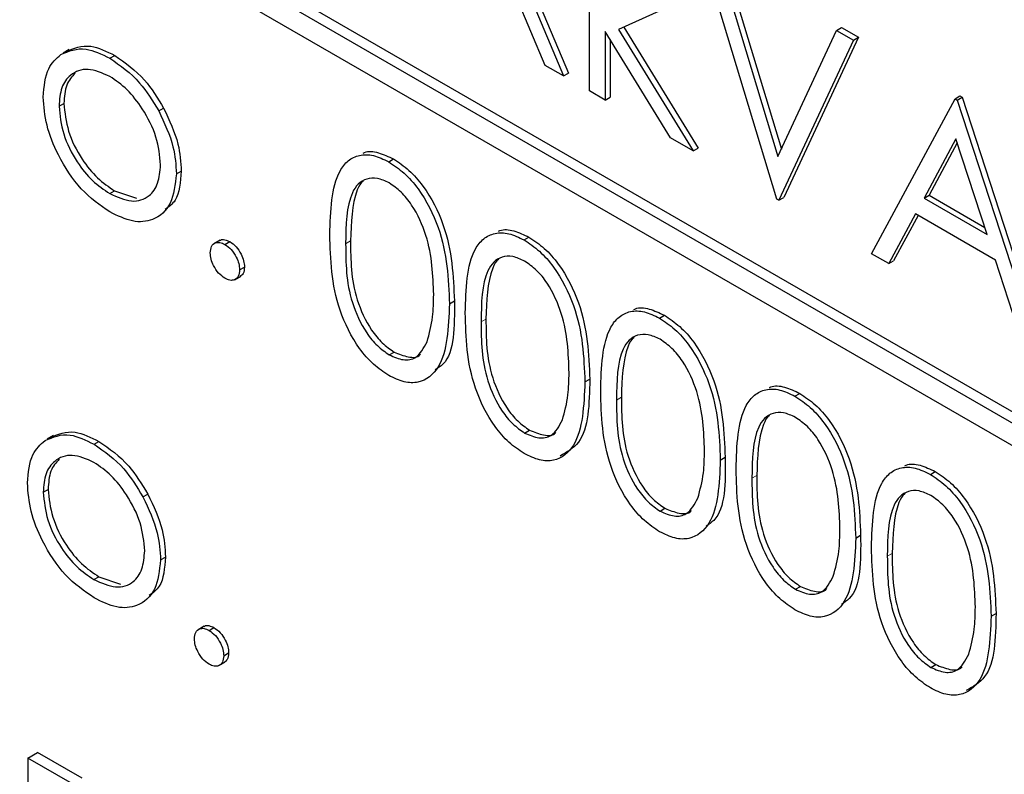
# Paper-space layout 'Blatt4' of a CAD drawing. Header units: millimetres. Extents: x 5 to 418, y 2 to 292.
# Tile 27 of 77: x 89.22 to 92.78, y 172.77 to 175.5. Entities that reach past the tile are written whole.
import ezdxf

# ---------------------------------------------------------------- set-up
doc = ezdxf.new("R2010")
doc.units = ezdxf.units.MM

psp = doc.layouts.new('Blatt4')

# ---------------------------------------------------------------- linework, layer by layer
at = {"color": 7, "linetype": 'Continuous', "lineweight": 25}
for p, q in [((103.2758, 167.9993), (86.3052, 177.7962)), ((103.3111, 168.0197), (86.3406, 177.8166)), ((86.3052, 177.7146), (103.2758, 167.9177)), ((91.2804, 175.2429), (91.2804, 175.9967)), ((90.9966, 175.802), (91.2043, 175.3073)), ((90.9789, 175.7918), (91.1866, 175.2971)), ((91.1207, 175.3352), (90.9459, 175.7514)), ((91.9576, 174.852), (91.6884, 175.7423)), ((91.7496, 175.707), (91.9617, 175.0054)), ((91.7672, 175.7172), (91.9743, 175.0325)), ((91.6313, 175.5774), (91.3857, 175.4648)), ((91.5738, 175.0736), (91.3375, 175.4574)), ((91.3375, 175.4574), (91.3375, 175.21)), ((91.3857, 175.4648), (91.6557, 175.0263)), ((91.4044, 175.4734), (91.6734, 175.0365)), ((91.9617, 175.0054), (92.1738, 175.4621)), ((92.1738, 175.4621), (92.1915, 175.4723)), ((92.1738, 175.4621), (92.235, 175.4268)), ((92.1915, 175.4723), (92.2527, 175.437)), ((91.3552, 175.4287), (91.3552, 175.2202)), ((92.235, 175.4268), (91.9658, 174.8473)), ((92.2527, 175.437), (91.9835, 174.8575)), ((92.235, 175.4268), (92.2527, 175.437)), ((89.3999, 175.3924), (89.3778, 175.3796)), ((89.5469, 175.3612), (89.5646, 175.3714)), ((91.1866, 175.2971), (91.1207, 175.3352)), ((91.1866, 175.2971), (91.2043, 175.3073)), ((91.3375, 175.21), (91.2804, 175.2429)), ((89.3631, 175.1875), (89.3808, 175.1977)), ((91.3375, 175.21), (91.3552, 175.2202)), ((92.3003, 174.6542), (92.6022, 175.2148)), ((92.6022, 175.2148), (92.6199, 175.225)), ((92.6022, 175.2148), (92.6103, 175.2101)), ((92.6103, 175.2101), (92.628, 175.2203)), ((92.6103, 175.2101), (92.9041, 174.3056)), ((92.6199, 175.225), (92.628, 175.2203)), ((92.628, 175.2203), (92.9217, 174.3159)), ((89.7236, 175.1707), (89.7413, 175.1809)), ((91.6557, 175.0263), (91.5738, 175.0736)), ((92.6056, 175.0696), (92.4904, 174.8554)), ((92.6102, 175.0555), (92.5081, 174.8656)), ((92.7178, 174.7241), (92.6056, 175.0696)), ((91.6557, 175.0263), (91.6734, 175.0365)), ((90.5549, 174.9866), (90.5726, 174.9968)), ((89.7874, 174.943), (89.805, 174.9532)), ((89.5467, 174.8714), (89.5643, 174.8816)), ((89.5643, 174.8816), (89.6427, 174.8553)), ((91.9658, 174.8473), (91.9576, 174.852)), ((91.9658, 174.8473), (91.9835, 174.8575)), ((92.4904, 174.8554), (92.5081, 174.8656)), ((92.4904, 174.8554), (92.7178, 174.7241)), ((92.5081, 174.8656), (92.7096, 174.7492)), ((92.4594, 174.7979), (92.3626, 174.6182)), ((92.4687, 174.7925), (92.3803, 174.6284)), ((92.7479, 174.6313), (92.4594, 174.7979)), ((89.9452, 174.7031), (89.9231, 174.6903)), ((89.9628, 174.6877), (89.9804, 174.6979)), ((91.0445, 174.704), (91.0621, 174.7142)), ((92.3626, 174.6182), (92.3003, 174.6542)), ((92.3626, 174.6182), (92.3803, 174.6284)), ((92.842, 174.3415), (92.7479, 174.6313)), ((90.0158, 174.5959), (90.0335, 174.6061)), ((89.9978, 174.5602), (90.0199, 174.5729)), ((90.7746, 174.4732), (90.7923, 174.4834)), ((91.534, 174.4214), (91.5517, 174.4316)), ((90.5568, 174.2883), (90.5745, 174.2985)), ((91.2641, 174.1906), (91.2818, 174.2008)), ((92.0235, 174.1388), (92.0412, 174.149)), ((91.0464, 174.0057), (91.0641, 174.0159)), ((89.3428, 173.9964), (89.3207, 173.9836)), ((89.4898, 173.9652), (89.5075, 173.9754)), ((91.7537, 173.908), (91.7713, 173.9182)), ((92.5131, 173.8562), (92.5307, 173.8664)), ((89.306, 173.7915), (89.3236, 173.8017)), ((89.6665, 173.7747), (89.6842, 173.7849)), ((91.5359, 173.723), (91.5536, 173.7333)), ((92.2432, 173.6254), (92.2609, 173.6356)), ((89.7302, 173.547), (89.7479, 173.5572)), ((89.4895, 173.4754), (89.5072, 173.4856)), ((89.5072, 173.4856), (89.5856, 173.4593)), ((92.0254, 173.4404), (92.0431, 173.4507)), ((92.7327, 173.3428), (92.7504, 173.353)), ((89.8881, 173.3071), (89.866, 173.2943)), ((89.9057, 173.2918), (89.9233, 173.302)), ((89.9587, 173.1999), (89.9764, 173.2101)), ((89.9407, 173.1642), (89.9628, 173.1769)), ((92.515, 173.1578), (92.5327, 173.168)), ((89.2501, 172.83), (89.2855, 172.8504)), ((89.4474, 172.757), (89.2855, 172.8504)), ((89.412, 172.7366), (89.2501, 172.83)), ((89.2501, 172.83), (89.2501, 171.6052))]:
    psp.add_line(p, q, dxfattribs=at)
at = {"color": 7, "linetype": 'Continuous', "lineweight": 18}
for p, q in [((90.3993, 174.6901), (90.4169, 174.7003)), ((90.8888, 174.4075), (90.9065, 174.4177)), ((91.3783, 174.1249), (91.396, 174.1351)), ((91.8679, 173.8423), (91.8856, 173.8525)), ((92.3574, 173.5597), (92.3751, 173.5699))]:
    psp.add_line(p, q, dxfattribs=at)
at = {"color": 7, "linetype": 'Continuous', "lineweight": 25}
for points, knots in [([(89.3874, 175.3848), (89.4161, 175.397), (89.4675, 175.4188), (89.5349, 175.3859), (89.5646, 175.3714)], [0, 0, 0, 0, 0.558886, 1, 1, 1, 1]), ([(89.306, 175.2209), (89.3093, 175.2585), (89.3154, 175.3258), (89.3531, 175.3597), (89.3697, 175.3746)], [0, 0, 0, 0, 0.559292, 1, 1, 1, 1]), ([(89.3697, 175.3746), (89.3985, 175.3868), (89.4499, 175.4086), (89.5172, 175.3757), (89.5469, 175.3612)], [0, 0, 0, 0, 0.558886, 1, 1, 1, 1]), ([(89.5646, 175.3714), (89.6023, 175.3451), (89.6698, 175.298), (89.7194, 175.2167), (89.7413, 175.1809)], [0, 0, 0, 0, 0.559184, 1, 1, 1, 1]), ([(89.5469, 175.3612), (89.5847, 175.3349), (89.6522, 175.2878), (89.7017, 175.2065), (89.7236, 175.1707)], [0, 0, 0, 0, 0.559184, 1, 1, 1, 1]), ([(89.5467, 175.2954), (89.5195, 175.3072), (89.4651, 175.331), (89.4056, 175.3067), (89.3686, 175.2583), (89.3649, 175.2111), (89.3631, 175.1875)], [0, 0, 0, 0, 0.279489, 0.559262, 0.779553, 1, 1, 1, 1]), ([(89.4213, 175.3075), (89.4096, 175.2947), (89.3855, 175.2685), (89.3824, 175.2216), (89.3808, 175.1977)], [0, 0, 0, 0, 0.489289, 1, 1, 1, 1]), ([(89.7302, 174.9755), (89.7271, 175.0087), (89.7209, 175.0752), (89.6706, 175.1734), (89.6107, 175.2516), (89.568, 175.2808), (89.5467, 175.2954)], [0, 0, 0, 0, 0.2795764, 0.5593933, 0.7796488, 1, 1, 1, 1]), ([(89.5469, 174.8053), (89.5113, 174.8301), (89.44, 174.8795), (89.3617, 175.001), (89.3137, 175.1199), (89.3085, 175.1872), (89.306, 175.2209)], [0, 0, 0, 0, 0.279777, 0.559183, 0.779598, 1, 1, 1, 1]), ([(89.3808, 175.1977), (89.3842, 175.1647), (89.391, 175.0987), (89.4395, 175.0002), (89.5009, 174.9248), (89.5432, 174.896), (89.5643, 174.8816)], [0, 0, 0, 0, 0.279622, 0.559164, 0.779513, 1, 1, 1, 1]), ([(89.3631, 175.1875), (89.3665, 175.1545), (89.3733, 175.0885), (89.4218, 174.99), (89.4832, 174.9146), (89.5255, 174.8858), (89.5467, 174.8714)], [0, 0, 0, 0, 0.279622, 0.559164, 0.779513, 1, 1, 1, 1]), ([(89.7236, 175.1707), (89.7442, 175.1269), (89.7809, 175.0484), (89.7854, 174.9752), (89.7874, 174.943)], [0, 0, 0, 0, 0.5592154, 1, 1, 1, 1]), ([(89.7413, 175.1809), (89.7618, 175.1371), (89.7986, 175.0586), (89.8031, 174.9854), (89.805, 174.9532)], [0, 0, 0, 0, 0.5592154, 1, 1, 1, 1]), ([(90.3422, 174.7228), (90.3446, 174.8091), (90.3477, 174.9172), (90.407, 174.9933), (90.4483, 175.0133), (90.4991, 175.0135), (90.5363, 174.9956), (90.5549, 174.9866)], [0, 0, 0, 0, 0.498699, 0.624178, 0.749463, 0.874745, 1, 1, 1, 1]), ([(90.4625, 175.0178), (90.4642, 175.0187), (90.4794, 175.0264), (90.5174, 175.0226), (90.5542, 175.0054), (90.5726, 174.9968)], [0, 0, 0, 0, 0.057963, 0.529032, 1, 1, 1, 1]), ([(90.5549, 174.9866), (90.5737, 174.974), (90.6111, 174.9489), (90.6794, 174.8712), (90.7654, 174.6989), (90.7709, 174.5635), (90.7746, 174.4732)], [0, 0, 0, 0, 0.125601, 0.251195, 0.50058, 1, 1, 1, 1]), ([(90.5726, 174.9968), (90.5913, 174.9842), (90.6288, 174.9591), (90.6971, 174.8814), (90.7831, 174.7091), (90.7886, 174.5737), (90.7923, 174.4834)], [0, 0, 0, 0, 0.125601, 0.251195, 0.50058, 1, 1, 1, 1]), ([(89.5467, 174.8714), (89.5736, 174.8594), (89.6275, 174.8354), (89.6885, 174.8562), (89.724, 174.9058), (89.7282, 174.9523), (89.7302, 174.9755)], [0, 0, 0, 0, 0.2797466, 0.5591146, 0.7795943, 1, 1, 1, 1]), ([(89.7874, 174.943), (89.783, 174.9047), (89.7742, 174.828), (89.7101, 174.7733), (89.6306, 174.7644), (89.5748, 174.7917), (89.5469, 174.8053)], [0, 0, 0, 0, 0.279516, 0.559381, 0.779505, 1, 1, 1, 1]), ([(89.805, 174.9532), (89.802, 174.913), (89.7972, 174.8502), (89.7599, 174.8237), (89.7464, 174.8142)], [0, 0, 0, 0, 0.638975, 1, 1, 1, 1]), ([(90.5568, 174.9101), (90.5423, 174.9168), (90.5131, 174.9303), (90.4744, 174.9268), (90.4435, 174.9085), (90.4014, 174.8433), (90.4002, 174.7582), (90.3993, 174.6901)], [0, 0, 0, 0, 0.125137, 0.250418, 0.375512, 0.500851, 1, 1, 1, 1]), ([(90.4635, 174.9167), (90.4633, 174.9166), (90.4528, 174.9105), (90.4218, 174.8491), (90.4191, 174.7664), (90.4169, 174.7003)], [0, 0, 0, 0, 0.00451, 0.204311, 1, 1, 1, 1]), ([(90.7175, 174.5064), (90.7151, 174.576), (90.7116, 174.6803), (90.652, 174.8157), (90.6005, 174.8795), (90.5714, 174.8999), (90.5568, 174.9101)], [0, 0, 0, 0, 0.500079, 0.749022, 0.874598, 1, 1, 1, 1]), ([(90.8317, 174.4402), (90.8342, 174.5265), (90.8372, 174.6346), (90.8965, 174.7107), (90.9379, 174.7307), (90.9887, 174.7309), (91.0259, 174.713), (91.0445, 174.704)], [0, 0, 0, 0, 0.498699, 0.624178, 0.749464, 0.874745, 1, 1, 1, 1]), ([(90.9521, 174.7352), (90.9537, 174.7361), (90.9689, 174.7438), (91.0069, 174.74), (91.0437, 174.7228), (91.0621, 174.7142)], [0, 0, 0, 0, 0.057963, 0.529031, 1, 1, 1, 1]), ([(89.9097, 174.6571), (89.9107, 174.6656), (89.9125, 174.6826), (89.9269, 174.6943), (89.9443, 174.6965), (89.9566, 174.6907), (89.9628, 174.6877)], [0, 0, 0, 0, 0.279564, 0.559276, 0.779548, 1, 1, 1, 1]), ([(89.9436, 174.7008), (89.9446, 174.7018), (89.9491, 174.7064), (89.9623, 174.7063), (89.9744, 174.7007), (89.9804, 174.6979)], [0, 0, 0, 0, 0.116517, 0.558079, 1, 1, 1, 1]), ([(89.9804, 174.6979), (89.9883, 174.6924), (90.004, 174.6813), (90.0211, 174.6545), (90.032, 174.6283), (90.033, 174.6135), (90.0335, 174.6061)], [0, 0, 0, 0, 0.2796056, 0.5591914, 0.7794989, 1, 1, 1, 1]), ([(90.5549, 174.214), (90.5364, 174.2265), (90.4992, 174.2514), (90.4316, 174.3289), (90.348, 174.5006), (90.3445, 174.6339), (90.3422, 174.7228)], [0, 0, 0, 0, 0.12555, 0.251092, 0.500245, 1, 1, 1, 1]), ([(90.4169, 174.7003), (90.4174, 174.6314), (90.4181, 174.5281), (90.4792, 174.3925), (90.5308, 174.3291), (90.56, 174.3087), (90.5745, 174.2985)], [0, 0, 0, 0, 0.500291, 0.749087, 0.874606, 1, 1, 1, 1]), ([(91.0445, 174.704), (91.0632, 174.6914), (91.1007, 174.6663), (91.1689, 174.5886), (91.255, 174.4163), (91.2605, 174.2809), (91.2641, 174.1906)], [0, 0, 0, 0, 0.125601, 0.251195, 0.500581, 1, 1, 1, 1]), ([(91.0621, 174.7142), (91.0809, 174.7016), (91.1183, 174.6765), (91.1866, 174.5988), (91.2726, 174.4265), (91.2781, 174.2911), (91.2818, 174.2008)], [0, 0, 0, 0, 0.125601, 0.251195, 0.500581, 1, 1, 1, 1]), ([(89.9628, 174.5653), (89.955, 174.5709), (89.9394, 174.5821), (89.9221, 174.6087), (89.9114, 174.6349), (89.9103, 174.6497), (89.9097, 174.6571)], [0, 0, 0, 0, 0.2795793, 0.559112, 0.7795529, 1, 1, 1, 1]), ([(89.9628, 174.6877), (89.9706, 174.6822), (89.9863, 174.6711), (90.0035, 174.6443), (90.0143, 174.6181), (90.0153, 174.6033), (90.0158, 174.5959)], [0, 0, 0, 0, 0.2796056, 0.5591914, 0.7794989, 1, 1, 1, 1]), ([(90.3993, 174.6901), (90.3997, 174.6212), (90.4004, 174.5179), (90.4615, 174.3823), (90.5132, 174.3189), (90.5423, 174.2985), (90.5568, 174.2883)], [0, 0, 0, 0, 0.500291, 0.749087, 0.874606, 1, 1, 1, 1]), ([(91.0464, 174.6275), (91.0318, 174.6342), (91.0026, 174.6477), (90.9639, 174.6442), (90.933, 174.6259), (90.8909, 174.5607), (90.8897, 174.4756), (90.8888, 174.4075)], [0, 0, 0, 0, 0.125138, 0.250419, 0.375512, 0.500851, 1, 1, 1, 1]), ([(90.953, 174.6341), (90.9528, 174.634), (90.9423, 174.6279), (90.9114, 174.5665), (90.9087, 174.4838), (90.9065, 174.4177)], [0, 0, 0, 0, 0.00451, 0.204311, 1, 1, 1, 1]), ([(91.207, 174.2238), (91.2046, 174.2934), (91.2011, 174.3977), (91.1416, 174.5331), (91.0901, 174.5969), (91.0609, 174.6173), (91.0464, 174.6275)], [0, 0, 0, 0, 0.500079, 0.749023, 0.874598, 1, 1, 1, 1]), ([(90.0158, 174.5959), (90.0149, 174.5874), (90.013, 174.5704), (89.9985, 174.5589), (89.9812, 174.5565), (89.9689, 174.5624), (89.9628, 174.5653)], [0, 0, 0, 0, 0.279503, 0.559362, 0.779671, 1, 1, 1, 1]), ([(90.0335, 174.6061), (90.0327, 174.5973), (90.0313, 174.5816), (90.0215, 174.5753), (90.0171, 174.5725)], [0, 0, 0, 0, 0.554505, 1, 1, 1, 1]), ([(90.6934, 174.3356), (90.7015, 174.3648), (90.716, 174.417), (90.717, 174.4791), (90.7175, 174.5064)], [0, 0, 0, 0, 0.5595886, 1, 1, 1, 1]), ([(90.7923, 174.4834), (90.793, 174.3908), (90.794, 174.2803), (90.7329, 174.2402), (90.723, 174.2337)], [0, 0, 0, 0, 0.838263, 1, 1, 1, 1]), ([(90.7746, 174.4732), (90.771, 174.387), (90.7657, 174.2579), (90.6792, 174.186), (90.6111, 174.1868), (90.5736, 174.2049), (90.5549, 174.214)], [0, 0, 0, 0, 0.4994125, 0.7487477, 0.8743729, 1, 1, 1, 1]), ([(91.3212, 174.1576), (91.3237, 174.2439), (91.3268, 174.352), (91.3861, 174.4281), (91.4274, 174.4481), (91.4782, 174.4483), (91.5154, 174.4303), (91.534, 174.4214)], [0, 0, 0, 0, 0.498699, 0.624177, 0.749463, 0.874744, 1, 1, 1, 1]), ([(91.4416, 174.4526), (91.4433, 174.4535), (91.4584, 174.4612), (91.4965, 174.4574), (91.5333, 174.4402), (91.5517, 174.4316)], [0, 0, 0, 0, 0.057963, 0.529029, 1, 1, 1, 1]), ([(91.0445, 173.9314), (91.0259, 173.9439), (90.9887, 173.9688), (90.9212, 174.0463), (90.8376, 174.218), (90.834, 174.3513), (90.8317, 174.4402)], [0, 0, 0, 0, 0.12555, 0.251092, 0.500245, 1, 1, 1, 1]), ([(90.8888, 174.4075), (90.8893, 174.3386), (90.89, 174.2353), (90.9511, 174.0997), (91.0027, 174.0363), (91.0318, 174.0159), (91.0464, 174.0057)], [0, 0, 0, 0, 0.500291, 0.749087, 0.874606, 1, 1, 1, 1]), ([(90.9065, 174.4177), (90.9069, 174.3488), (90.9076, 174.2455), (90.9688, 174.1099), (91.0204, 174.0465), (91.0495, 174.0261), (91.0641, 174.0159)], [0, 0, 0, 0, 0.500291, 0.749087, 0.874606, 1, 1, 1, 1]), ([(91.534, 174.4214), (91.5527, 174.4088), (91.5902, 174.3837), (91.6585, 174.306), (91.7445, 174.1337), (91.75, 173.9983), (91.7537, 173.908)], [0, 0, 0, 0, 0.1256, 0.251195, 0.50058, 1, 1, 1, 1]), ([(91.5517, 174.4316), (91.5704, 174.419), (91.6079, 174.3939), (91.6761, 174.3162), (91.7622, 174.1439), (91.7677, 174.0085), (91.7713, 173.9182)], [0, 0, 0, 0, 0.1256, 0.251195, 0.50058, 1, 1, 1, 1]), ([(91.5359, 174.3449), (91.5213, 174.3516), (91.4921, 174.3651), (91.4534, 174.3616), (91.4225, 174.3433), (91.3804, 174.2781), (91.3793, 174.193), (91.3783, 174.1249)], [0, 0, 0, 0, 0.125138, 0.250419, 0.375512, 0.500851, 1, 1, 1, 1]), ([(91.4426, 174.3515), (91.4423, 174.3514), (91.4319, 174.3453), (91.4009, 174.2839), (91.3982, 174.2012), (91.396, 174.1351)], [0, 0, 0, 0, 0.00451, 0.204311, 1, 1, 1, 1]), ([(91.6965, 173.9412), (91.6942, 174.0108), (91.6907, 174.1151), (91.6311, 174.2505), (91.5796, 174.3143), (91.5505, 174.3347), (91.5359, 174.3449)], [0, 0, 0, 0, 0.500079, 0.749022, 0.874598, 1, 1, 1, 1]), ([(90.5568, 174.2883), (90.5742, 174.2807), (90.609, 174.2657), (90.6627, 174.2766), (90.6818, 174.3133), (90.6934, 174.3356)], [0, 0, 0, 0, 0.280252, 0.560772, 1, 1, 1, 1]), ([(90.5745, 174.2985), (90.5915, 174.2916), (90.6254, 174.2778), (90.6603, 174.2777), (90.6694, 174.2902), (90.6697, 174.2906)], [0, 0, 0, 0, 0.492376, 0.985222, 1, 1, 1, 1]), ([(91.2818, 174.2008), (91.2799, 174.1111), (91.2773, 173.9806), (91.1988, 173.9361), (91.1743, 173.9221)], [0, 0, 0, 0, 0.686843, 1, 1, 1, 1]), ([(91.1829, 174.053), (91.191, 174.0822), (91.2055, 174.1344), (91.2065, 174.1965), (91.207, 174.2238)], [0, 0, 0, 0, 0.559589, 1, 1, 1, 1]), ([(91.2641, 174.1906), (91.2606, 174.1044), (91.2552, 173.9753), (91.1687, 173.9034), (91.1006, 173.9042), (91.0632, 173.9223), (91.0445, 173.9314)], [0, 0, 0, 0, 0.4994121, 0.7487472, 0.8743723, 1, 1, 1, 1]), ([(91.8108, 173.875), (91.8132, 173.9613), (91.8163, 174.0694), (91.8756, 174.1455), (91.9169, 174.1655), (91.9677, 174.1657), (92.0049, 174.1477), (92.0235, 174.1388)], [0, 0, 0, 0, 0.498699, 0.624178, 0.749464, 0.874745, 1, 1, 1, 1]), ([(91.9312, 174.17), (91.9328, 174.1709), (91.948, 174.1786), (91.986, 174.1748), (92.0228, 174.1576), (92.0412, 174.149)], [0, 0, 0, 0, 0.057965, 0.529032, 1, 1, 1, 1]), ([(91.534, 173.6488), (91.5154, 173.6612), (91.4783, 173.6862), (91.4107, 173.7637), (91.3271, 173.9354), (91.3236, 174.0687), (91.3212, 174.1576)], [0, 0, 0, 0, 0.125551, 0.251092, 0.500245, 1, 1, 1, 1]), ([(91.3783, 174.1249), (91.3788, 174.056), (91.3795, 173.9527), (91.4406, 173.8171), (91.4922, 173.7537), (91.5214, 173.7333), (91.5359, 173.723)], [0, 0, 0, 0, 0.500291, 0.749088, 0.874606, 1, 1, 1, 1]), ([(91.396, 174.1351), (91.3965, 174.0662), (91.3972, 173.9629), (91.4583, 173.8273), (91.5099, 173.7639), (91.539, 173.7435), (91.5536, 173.7333)], [0, 0, 0, 0, 0.500291, 0.749088, 0.874606, 1, 1, 1, 1]), ([(92.0235, 174.1388), (92.0423, 174.1262), (92.0797, 174.1011), (92.148, 174.0233), (92.234, 173.8511), (92.2395, 173.7157), (92.2432, 173.6254)], [0, 0, 0, 0, 0.125601, 0.251195, 0.50058, 1, 1, 1, 1]), ([(92.0412, 174.149), (92.0599, 174.1364), (92.0974, 174.1113), (92.1657, 174.0336), (92.2517, 173.8613), (92.2572, 173.7259), (92.2609, 173.6356)], [0, 0, 0, 0, 0.125601, 0.251195, 0.50058, 1, 1, 1, 1]), ([(91.0464, 174.0057), (91.0638, 173.9981), (91.0985, 173.9831), (91.1523, 173.994), (91.1713, 174.0306), (91.1829, 174.053)], [0, 0, 0, 0, 0.280252, 0.560771, 1, 1, 1, 1]), ([(92.0254, 174.0623), (92.0109, 174.069), (91.9817, 174.0825), (91.943, 174.079), (91.9121, 174.0607), (91.87, 173.9955), (91.8688, 173.9104), (91.8679, 173.8423)], [0, 0, 0, 0, 0.125138, 0.250419, 0.375512, 0.500851, 1, 1, 1, 1]), ([(91.9321, 174.0689), (91.9319, 174.0688), (91.9214, 174.0626), (91.8904, 174.0013), (91.8877, 173.9186), (91.8856, 173.8525)], [0, 0, 0, 0, 0.004509, 0.20431, 1, 1, 1, 1]), ([(92.1861, 173.6586), (92.1837, 173.7282), (92.1802, 173.8325), (92.1206, 173.9679), (92.0691, 174.0317), (92.04, 174.0521), (92.0254, 174.0623)], [0, 0, 0, 0, 0.500079, 0.749023, 0.874598, 1, 1, 1, 1]), ([(91.0641, 174.0159), (91.081, 174.009), (91.1149, 173.9952), (91.1498, 173.9951), (91.159, 174.0076), (91.1592, 174.0079)], [0, 0, 0, 0, 0.492377, 0.985222, 1, 1, 1, 1]), ([(89.3126, 173.9786), (89.3413, 173.9908), (89.3928, 174.0126), (89.4601, 173.9797), (89.4898, 173.9652)], [0, 0, 0, 0, 0.558885, 1, 1, 1, 1]), ([(89.3303, 173.9888), (89.359, 174.001), (89.4104, 174.0228), (89.4778, 173.9899), (89.5075, 173.9754)], [0, 0, 0, 0, 0.558885, 1, 1, 1, 1]), ([(89.2489, 173.8249), (89.2522, 173.8625), (89.2583, 173.9298), (89.296, 173.9637), (89.3126, 173.9786)], [0, 0, 0, 0, 0.559292, 1, 1, 1, 1]), ([(89.4898, 173.9652), (89.5275, 173.9389), (89.595, 173.8918), (89.6446, 173.8106), (89.6665, 173.7747)], [0, 0, 0, 0, 0.559185, 1, 1, 1, 1]), ([(89.5075, 173.9754), (89.5452, 173.9491), (89.6127, 173.902), (89.6623, 173.8208), (89.6842, 173.7849)], [0, 0, 0, 0, 0.559185, 1, 1, 1, 1]), ([(89.4895, 173.8994), (89.4624, 173.9113), (89.408, 173.935), (89.3485, 173.9107), (89.3115, 173.8623), (89.3078, 173.8151), (89.306, 173.7915)], [0, 0, 0, 0, 0.279489, 0.559261, 0.779553, 1, 1, 1, 1]), ([(89.3642, 173.9116), (89.3524, 173.8987), (89.3284, 173.8725), (89.3253, 173.8256), (89.3236, 173.8017)], [0, 0, 0, 0, 0.4892901, 1, 1, 1, 1]), ([(91.6724, 173.7704), (91.6806, 173.7996), (91.695, 173.8518), (91.6961, 173.9139), (91.6965, 173.9412)], [0, 0, 0, 0, 0.5595886, 1, 1, 1, 1]), ([(91.7713, 173.9182), (91.7721, 173.8256), (91.773, 173.7151), (91.7119, 173.675), (91.702, 173.6685)], [0, 0, 0, 0, 0.838263, 1, 1, 1, 1]), ([(89.6731, 173.5795), (89.67, 173.6128), (89.6637, 173.6792), (89.6135, 173.7774), (89.5536, 173.8556), (89.5109, 173.8848), (89.4895, 173.8994)], [0, 0, 0, 0, 0.2795764, 0.5593933, 0.7796488, 1, 1, 1, 1]), ([(91.7537, 173.908), (91.7501, 173.8218), (91.7448, 173.6927), (91.6583, 173.6208), (91.5901, 173.6216), (91.5527, 173.6397), (91.534, 173.6488)], [0, 0, 0, 0, 0.4994125, 0.7487477, 0.8743729, 1, 1, 1, 1]), ([(92.0235, 173.3662), (92.005, 173.3786), (91.9678, 173.4036), (91.9002, 173.4811), (91.8166, 173.6528), (91.8131, 173.7861), (91.8108, 173.875)], [0, 0, 0, 0, 0.12555, 0.251092, 0.500245, 1, 1, 1, 1]), ([(92.3003, 173.5924), (92.3028, 173.6787), (92.3058, 173.7868), (92.3651, 173.8629), (92.4065, 173.8829), (92.4573, 173.8831), (92.4945, 173.8651), (92.5131, 173.8562)], [0, 0, 0, 0, 0.498699, 0.624178, 0.749464, 0.874745, 1, 1, 1, 1]), ([(92.4207, 173.8874), (92.4223, 173.8883), (92.4375, 173.896), (92.4755, 173.8922), (92.5123, 173.875), (92.5307, 173.8664)], [0, 0, 0, 0, 0.057963, 0.529031, 1, 1, 1, 1]), ([(91.8679, 173.8423), (91.8683, 173.7734), (91.869, 173.6701), (91.9302, 173.5345), (91.9818, 173.4711), (92.0109, 173.4507), (92.0254, 173.4404)], [0, 0, 0, 0, 0.500291, 0.749087, 0.874606, 1, 1, 1, 1]), ([(91.8856, 173.8525), (91.886, 173.7836), (91.8867, 173.6803), (91.9478, 173.5447), (91.9994, 173.4813), (92.0286, 173.4609), (92.0431, 173.4507)], [0, 0, 0, 0, 0.500291, 0.749087, 0.874606, 1, 1, 1, 1]), ([(92.5131, 173.8562), (92.5318, 173.8436), (92.5693, 173.8185), (92.6375, 173.7407), (92.7236, 173.5685), (92.7291, 173.4331), (92.7327, 173.3428)], [0, 0, 0, 0, 0.125601, 0.251195, 0.50058, 1, 1, 1, 1]), ([(92.5307, 173.8664), (92.5495, 173.8538), (92.5869, 173.8287), (92.6552, 173.751), (92.7412, 173.5787), (92.7467, 173.4433), (92.7504, 173.353)], [0, 0, 0, 0, 0.125601, 0.251195, 0.50058, 1, 1, 1, 1]), ([(89.4898, 173.4093), (89.4542, 173.4341), (89.3829, 173.4835), (89.3045, 173.605), (89.2565, 173.7239), (89.2514, 173.7912), (89.2489, 173.8249)], [0, 0, 0, 0, 0.279777, 0.559183, 0.779598, 1, 1, 1, 1]), ([(89.306, 173.7915), (89.3094, 173.7585), (89.3162, 173.6925), (89.3647, 173.5941), (89.4261, 173.5186), (89.4684, 173.4898), (89.4895, 173.4754)], [0, 0, 0, 0, 0.279622, 0.559165, 0.779513, 1, 1, 1, 1]), ([(89.3236, 173.8017), (89.327, 173.7687), (89.3338, 173.7027), (89.3824, 173.6043), (89.4438, 173.5289), (89.4861, 173.5001), (89.5072, 173.4856)], [0, 0, 0, 0, 0.279622, 0.559165, 0.779513, 1, 1, 1, 1]), ([(89.6665, 173.7747), (89.6871, 173.7309), (89.7238, 173.6525), (89.7283, 173.5793), (89.7302, 173.547)], [0, 0, 0, 0, 0.559215, 1, 1, 1, 1]), ([(89.6842, 173.7849), (89.7047, 173.7411), (89.7415, 173.6627), (89.7459, 173.5895), (89.7479, 173.5572)], [0, 0, 0, 0, 0.559215, 1, 1, 1, 1]), ([(91.5359, 173.723), (91.5533, 173.7155), (91.5881, 173.7005), (91.6418, 173.7114), (91.6608, 173.748), (91.6724, 173.7704)], [0, 0, 0, 0, 0.280252, 0.560772, 1, 1, 1, 1]), ([(92.515, 173.7797), (92.5004, 173.7864), (92.4712, 173.7999), (92.4325, 173.7964), (92.4016, 173.7781), (92.3595, 173.7129), (92.3583, 173.6278), (92.3574, 173.5597)], [0, 0, 0, 0, 0.125137, 0.250419, 0.375512, 0.500851, 1, 1, 1, 1]), ([(92.4216, 173.7863), (92.4214, 173.7862), (92.4109, 173.78), (92.38, 173.7187), (92.3773, 173.636), (92.3751, 173.5699)], [0, 0, 0, 0, 0.00451, 0.204311, 1, 1, 1, 1]), ([(92.6756, 173.376), (92.6733, 173.4456), (92.6697, 173.5499), (92.6102, 173.6853), (92.5587, 173.7491), (92.5295, 173.7695), (92.515, 173.7797)], [0, 0, 0, 0, 0.500079, 0.749022, 0.874598, 1, 1, 1, 1]), ([(91.5536, 173.7333), (91.5705, 173.7264), (91.6045, 173.7126), (91.6393, 173.7125), (91.6485, 173.725), (91.6488, 173.7253)], [0, 0, 0, 0, 0.492376, 0.985222, 1, 1, 1, 1]), ([(92.2432, 173.6254), (92.2396, 173.5392), (92.2343, 173.4101), (92.1478, 173.3382), (92.0797, 173.339), (92.0422, 173.3571), (92.0235, 173.3662)], [0, 0, 0, 0, 0.499412, 0.748747, 0.874372, 1, 1, 1, 1]), ([(92.162, 173.4878), (92.1701, 173.517), (92.1846, 173.5692), (92.1856, 173.6313), (92.1861, 173.6586)], [0, 0, 0, 0, 0.559589, 1, 1, 1, 1]), ([(92.2609, 173.6356), (92.2616, 173.543), (92.2626, 173.4325), (92.2015, 173.3924), (92.1916, 173.3859)], [0, 0, 0, 0, 0.8382635, 1, 1, 1, 1]), ([(92.5131, 173.0836), (92.4945, 173.096), (92.4574, 173.121), (92.3898, 173.1985), (92.3062, 173.3702), (92.3027, 173.5035), (92.3003, 173.5924)], [0, 0, 0, 0, 0.12555, 0.251092, 0.500245, 1, 1, 1, 1]), ([(89.4895, 173.4754), (89.5165, 173.4634), (89.5704, 173.4394), (89.6314, 173.4602), (89.6669, 173.5098), (89.6711, 173.5563), (89.6731, 173.5795)], [0, 0, 0, 0, 0.279746, 0.559115, 0.779594, 1, 1, 1, 1]), ([(89.7479, 173.5572), (89.7449, 173.5171), (89.7401, 173.4543), (89.7028, 173.4278), (89.6893, 173.4182)], [0, 0, 0, 0, 0.638974, 1, 1, 1, 1]), ([(92.3574, 173.5597), (92.3579, 173.4908), (92.3586, 173.3875), (92.4197, 173.2519), (92.4713, 173.1885), (92.5004, 173.1681), (92.515, 173.1578)], [0, 0, 0, 0, 0.500291, 0.749087, 0.874606, 1, 1, 1, 1]), ([(92.3751, 173.5699), (92.3756, 173.501), (92.3763, 173.3977), (92.4374, 173.2621), (92.489, 173.1987), (92.5181, 173.1783), (92.5327, 173.168)], [0, 0, 0, 0, 0.500291, 0.749087, 0.874606, 1, 1, 1, 1]), ([(89.7302, 173.547), (89.7259, 173.5087), (89.7171, 173.432), (89.653, 173.3773), (89.5734, 173.3684), (89.5177, 173.3957), (89.4898, 173.4093)], [0, 0, 0, 0, 0.279516, 0.559381, 0.779506, 1, 1, 1, 1]), ([(92.0254, 173.4404), (92.0428, 173.4329), (92.0776, 173.4179), (92.1313, 173.4288), (92.1504, 173.4654), (92.162, 173.4878)], [0, 0, 0, 0, 0.280252, 0.560771, 1, 1, 1, 1]), ([(92.0431, 173.4507), (92.0601, 173.4438), (92.094, 173.43), (92.1289, 173.4299), (92.138, 173.4424), (92.1383, 173.4427)], [0, 0, 0, 0, 0.492376, 0.985222, 1, 1, 1, 1]), ([(92.6515, 173.2052), (92.6596, 173.2344), (92.6741, 173.2866), (92.6752, 173.3487), (92.6756, 173.376)], [0, 0, 0, 0, 0.559589, 1, 1, 1, 1]), ([(92.7327, 173.3428), (92.7292, 173.2566), (92.7238, 173.1275), (92.6373, 173.0556), (92.5692, 173.0564), (92.5318, 173.0745), (92.5131, 173.0836)], [0, 0, 0, 0, 0.499412, 0.748747, 0.874372, 1, 1, 1, 1]), ([(92.7504, 173.353), (92.7486, 173.2633), (92.7459, 173.1328), (92.6675, 173.0883), (92.6429, 173.0743)], [0, 0, 0, 0, 0.686844, 1, 1, 1, 1]), ([(89.8865, 173.3049), (89.8875, 173.3058), (89.892, 173.3104), (89.9052, 173.3103), (89.9173, 173.3047), (89.9233, 173.302)], [0, 0, 0, 0, 0.116521, 0.558073, 1, 1, 1, 1]), ([(89.8526, 173.2611), (89.8536, 173.2696), (89.8554, 173.2866), (89.8698, 173.2983), (89.8872, 173.3005), (89.8995, 173.2947), (89.9057, 173.2918)], [0, 0, 0, 0, 0.279563, 0.559277, 0.779545, 1, 1, 1, 1]), ([(89.9057, 173.2918), (89.9135, 173.2862), (89.9292, 173.2751), (89.9463, 173.2483), (89.9572, 173.2221), (89.9582, 173.2073), (89.9587, 173.1999)], [0, 0, 0, 0, 0.279607, 0.559238, 0.779495, 1, 1, 1, 1]), ([(89.9233, 173.302), (89.9312, 173.2964), (89.9469, 173.2853), (89.964, 173.2585), (89.9749, 173.2323), (89.9759, 173.2175), (89.9764, 173.2101)], [0, 0, 0, 0, 0.279607, 0.559238, 0.779495, 1, 1, 1, 1]), ([(89.9057, 173.1693), (89.8979, 173.1749), (89.8822, 173.1861), (89.865, 173.2127), (89.8543, 173.2389), (89.8532, 173.2537), (89.8526, 173.2611)], [0, 0, 0, 0, 0.2795793, 0.559112, 0.7795529, 1, 1, 1, 1]), ([(89.9587, 173.1999), (89.9578, 173.1914), (89.9559, 173.1744), (89.9414, 173.1629), (89.9241, 173.1606), (89.9118, 173.1664), (89.9057, 173.1693)], [0, 0, 0, 0, 0.279503, 0.559361, 0.779674, 1, 1, 1, 1]), ([(89.9764, 173.2101), (89.9756, 173.2014), (89.9742, 173.1856), (89.9644, 173.1793), (89.96, 173.1765)], [0, 0, 0, 0, 0.554507, 1, 1, 1, 1]), ([(92.515, 173.1578), (92.5324, 173.1503), (92.5671, 173.1353), (92.6209, 173.1462), (92.6399, 173.1828), (92.6515, 173.2052)], [0, 0, 0, 0, 0.280252, 0.560771, 1, 1, 1, 1]), ([(92.5327, 173.168), (92.5496, 173.1612), (92.5836, 173.1473), (92.6184, 173.1473), (92.6276, 173.1598), (92.6278, 173.1601)], [0, 0, 0, 0, 0.492377, 0.985222, 1, 1, 1, 1])]:
    psp.add_open_spline(points, degree=3, knots=knots, dxfattribs=at)

doc.saveas('drawing.dxf')
